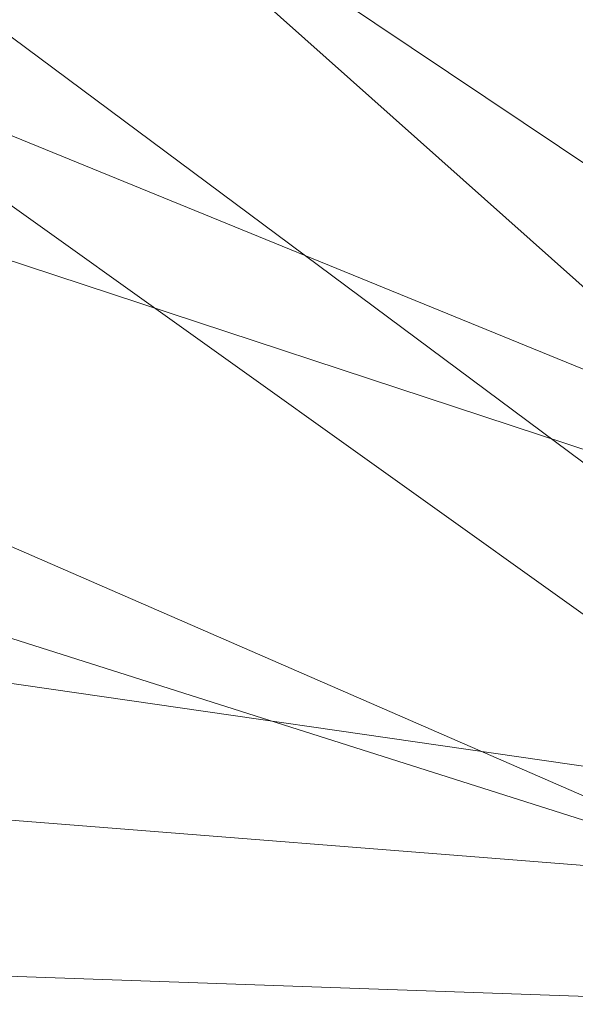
# Model space of a CAD drawing. Header units: millimetres. Extents: x 0 to 841, y 0 to 594.
# Tile 7 of 19: x 162 to 221, y 288 to 392. Entities that reach past the tile are written whole.
import ezdxf

# ---------------------------------------------------------------- set-up
doc = ezdxf.new("R2010")
doc.units = ezdxf.units.MM
doc.layers.add('COTA', color=7, linetype='CONTINUOUS', lineweight=18)

msp = doc.modelspace()

# ---------------------------------------------------------------- linework, layer by layer
at = {"layer": 'COTA'}
for p, q in [((241.85, 346.02), (72.99, 496.39)), ((277.87, 339.49), (73.32, 476.35)), ((262.25, 315.27), (73.21, 455.71)), ((243.5, 313.8), (73.26, 435.3)), ((324.51, 313.25), (73.7, 415.63)), ((326.01, 312.45), (73.8, 395.42)), ((243.5, 300.68), (73.67, 374.59)), ((243.5, 300.68), (73.81, 354.5)), ((327.69, 297.92), (73.96, 334.66)), ((337.85, 293.61), (73.99, 314.45)), ((355.28, 284.25), (74, 294.15))]:
    msp.add_line(p, q, dxfattribs=at)

doc.saveas('drawing.dxf')
